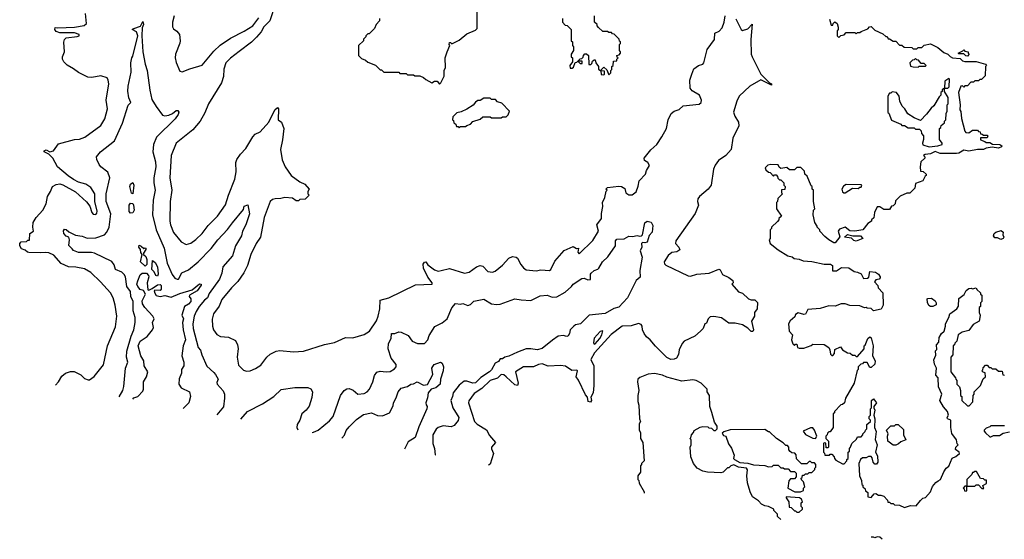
# Model space of a CAD drawing. Extents: x 2210602 to 2357277, y 510288 to 673808.
# Tile 6 of 256: x 2256180 to 2264143, y 522451 to 526655. Entities that reach past the tile are written whole.
import ezdxf

# ---------------------------------------------------------------- set-up
doc = ezdxf.new("R2010")
doc.units = 0

msp = doc.modelspace()

# ---------------------------------------------------------------- linework, layer by layer
at = {"layer": '0CON05XD'}
for points in [[(2258249.2, 526785), (2258203.2, 526646.8), (2258155, 526596.7), (2258132.3, 526557.7), (2258095, 526512.5), (2258055, 526472.5), (2257955, 526398), (2257885, 526344.3), (2257848.1, 526305), (2257830, 526255), (2257828, 526195), (2257812, 526145), (2257708.1, 525975), (2257677.4, 525902.6), (2257639.4, 525835), (2257579.2, 525765), (2257445, 525656.7), (2257403.8, 525555), (2257393.9, 525376.1), (2257410.8, 525275), (2257396.2, 525185), (2257393.8, 525025), (2257398.8, 524995), (2257425, 524932.5), (2257485, 524857.5), (2257527, 524837), (2257565, 524846.7), (2257604.2, 524875.8), (2257655, 524923.8), (2257705, 524990.8), (2257779.2, 525065), (2257845, 525156.7), (2257867.5, 525235), (2257921.2, 525365), (2257931.2, 525425), (2257929.3, 525500.7), (2257936.7, 525525), (2257965, 525567.5), (2258008.3, 525611.7), (2258065, 525707.5), (2258085, 525727.5), (2258125, 525747.5), (2258195, 525826.7), (2258243.1, 525925), (2258265, 525943.3), (2258273.3, 525935), (2258270, 525845), (2258297, 525827), (2258316.7, 525775), (2258306.1, 525683.9), (2258288.8, 525605), (2258302.3, 525522.3), (2258326.7, 525465), (2258376.7, 525395), (2258445, 525342), (2258486.7, 525325), (2258520, 525285), (2258510, 525265), (2258510, 525245), (2258520, 525235), (2258488.3, 525201.7), (2258445, 525200), (2258435, 525190), (2258415, 525190), (2258385, 525210), (2258325, 525217.5), (2258293, 525207), (2258245, 525206.7), (2258225, 525200), (2258206.7, 525185), (2258157.5, 525055), (2258127.5, 524895), (2258092.5, 524845), (2258048, 524755), (2258022.7, 524667.3), (2257992.7, 524607.3), (2257944.1, 524535.9), (2257893.3, 524485), (2257815, 524390), (2257792.3, 524337.7), (2257747.5, 524275), (2257737, 524233), (2257738.8, 524175), (2257746.2, 524145), (2257775, 524106.7), (2257805, 524091.2), (2257870, 524085), (2257925, 524060), (2257942.5, 524025), (2257947.5, 523995), (2257940, 523925), (2257950.7, 523860.7), (2257989.3, 523819.3), (2258015, 523810), (2258045, 523813.3), (2258088.3, 523831.7), (2258129.5, 523860.5), (2258178.8, 523925), (2258205, 523948.8), (2258255, 523973.8), (2258285, 523978.8), (2258395, 523966.7), (2258475, 523973.8), (2258645, 524026.7), (2258725, 524042.5), (2258815, 524082.5), (2258875, 524080), (2258965, 524106.7), (2259010, 524135), (2259065, 524217.5), (2259080, 524255), (2259092, 524315), (2259095, 524386.7), (2259165, 524404), (2259381.7, 524508.3), (2259516.2, 524515), (2259517.1, 524525), (2259481.1, 524571.1), (2259445.8, 524644.2), (2259444.1, 524675.9), (2259455, 524693.3), (2259465, 524695.6), (2259482.1, 524672.1), (2259535, 524630.5), (2259565, 524620.8), (2259587.5, 524625), (2259655, 524641.2), (2259777, 524603), (2259815, 524612.9), (2259875, 524656), (2259905, 524666), (2259925, 524660), (2259965, 524618), (2260005, 524611.2), (2260025, 524620), (2260085, 524668.8), (2260136.2, 524725), (2260165, 524738), (2260193.9, 524733.9), (2260205, 524726.2), (2260232, 524675), (2260255, 524646.2), (2260275, 524632), (2260357.6, 524622.4), (2260395, 524630), (2260465, 524626.7), (2260476.1, 524633.9), (2260507.7, 524702.3), (2260583.9, 524786.1), (2260655, 524820), (2260683, 524803), (2260700, 524805), (2260693.3, 524775), (2260705, 524761.2), (2260815, 524867.5), (2260860, 524945), (2260847.5, 524995), (2260884.2, 525045), (2260885, 525087.5), (2260895.6, 525144.4), (2260894.3, 525175), (2260913.1, 525215), (2260923.3, 525266.7), (2260930, 525275), (2260920, 525285), (2260933, 525297), (2261025, 525309.2), (2261046.4, 525306.4), (2261075, 525288.8), (2261082.9, 525252.9), (2261105, 525237.1), (2261132.5, 525237.5), (2261165, 525262.5), (2261182.9, 525307.1), (2261190.2, 525349.8), (2261241.4, 525405), (2261248.6, 525435), (2261274, 525475), (2261258.7, 525498.7), (2261233.3, 525515), (2261231.2, 525535), (2261285, 525602.5), (2261333.9, 525646.1), (2261374.1, 525705.9), (2261411.2, 525775), (2261423.8, 525845), (2261447.5, 525895), (2261473.9, 525916.1), (2261512.5, 525927.5), (2261545, 525956.7), (2261675, 525972.6), (2261691.3, 525985), (2261694.6, 526005), (2261679.1, 526045), (2261618.8, 526078.8), (2261602, 526102), (2261600.5, 526165), (2261616.9, 526213.1), (2261632.4, 526257.6), (2261670, 526285), (2261703.8, 526295), (2261711.9, 526305), (2261739.4, 526415), (2261798.9, 526495), (2261803.1, 526546.9), (2261837.2, 526562.8), (2261861.5, 526588.5), (2261878.6, 526635), (2261884.2, 526685)], [(2256469, 523698.4), (2256493.3, 523725), (2256520.7, 523769.3), (2256550, 523795), (2256590.7, 523809.3), (2256619.3, 523809.3), (2256675, 523782.5), (2256705, 523752.5), (2256735, 523740), (2256745, 523740), (2256783, 523767), (2256857.7, 523862.3), (2256888.8, 524015), (2256955, 524170), (2256965.8, 524255), (2256952, 524345), (2256936.2, 524405), (2256913.3, 524445), (2256834.2, 524534.2), (2256755, 524608.8), (2256705, 524638.8), (2256635, 524653.8), (2256575, 524655.6), (2256515, 524681.4), (2256455, 524748.8), (2256415, 524768), (2256387.5, 524772.5), (2256345, 524767.5), (2256255, 524770), (2256243, 524773), (2256225, 524790), (2256195, 524800), (2256180, 524825), (2256180, 524845), (2256191.7, 524858.3), (2256235, 524860), (2256245, 524870), (2256258.3, 524871.7), (2256262.5, 524925), (2256292.5, 524945), (2256286, 524976), (2256290, 525015), (2256314.3, 525055), (2256366.7, 525115), (2256394.4, 525165), (2256404.5, 525225), (2256430, 525265), (2256444.2, 525305), (2256475, 525322.5), (2256505, 525327.1), (2256529.7, 525319.7), (2256631.7, 525261.7), (2256720.5, 525180.5), (2256746.1, 525146.1), (2256763.3, 525095), (2256775, 525082.5), (2256795, 525080), (2256805, 525090), (2256806.2, 525105), (2256787.5, 525185), (2256786.7, 525245), (2256755, 525297.5), (2256715, 525323.3), (2256655, 525341.2), (2256615, 525361.2), (2256572.7, 525392.7), (2256486.2, 525465), (2256447.5, 525535), (2256415, 525567.5), (2256378.8, 525585), (2256378.8, 525595), (2256395, 525600.8), (2256425, 525586.7), (2256452.5, 525595), (2256495, 525650), (2256624.4, 525685.6), (2256665, 525688.6), (2256705.5, 525704.5), (2256835, 525797.5), (2256867.3, 525852.7), (2256890, 525935), (2256880, 526005), (2256900, 526135), (2256896.7, 526165), (2256886.7, 526185), (2256835, 526200), (2256763, 526187), (2256730.7, 526190.7), (2256655, 526227.5), (2256615, 526256.7), (2256565, 526287.5), (2256537.5, 526315), (2256527.5, 526335), (2256527.5, 526355), (2256543.3, 526395), (2256537, 526473), (2256542.5, 526495), (2256555, 526507.5), (2256645, 526520), (2256660, 526525), (2256660, 526535), (2256622.5, 526547.5), (2256505, 526548.9), (2256475, 526559.2), (2256463.1, 526576.9), (2256467, 526593), (2256488.3, 526588.3), (2256623.9, 526593.9), (2256702.1, 526607.9), (2256720, 526625), (2256713.3, 526705)], [(2257428, 526685), (2257416.2, 526635), (2257417, 526597), (2257425, 526580), (2257451.7, 526561.7), (2257471.2, 526535), (2257478, 526485), (2257473.8, 526463.8), (2257440.8, 526375), (2257437.5, 526345), (2257445, 526307.5), (2257475, 526237.5), (2257495, 526233.3), (2257555, 526258), (2257655, 526286), (2257750.3, 526399.7), (2257801.5, 526448.5), (2257884.7, 526505.3), (2257995, 526561.2), (2258064.4, 526605.6), (2258115, 526670)], [(2259575, 526132.5), (2259586.7, 526145), (2259611.7, 526198.3), (2259612.5, 526245), (2259623, 526267), (2259622, 526345), (2259636.7, 526395), (2259660, 526445), (2259653.6, 526453.6), (2259655, 526470), (2259665, 526470), (2259675, 526460), (2259735, 526490), (2259795, 526540), (2259865, 526570), (2259880, 526585), (2259880, 526715)], [(2260945, 526210), (2260960, 526225), (2260960, 526245), (2260968.3, 526251.7), (2260970, 526275), (2260980, 526285), (2260981.7, 526318.3), (2261008.3, 526321.7), (2261010, 526335), (2261020, 526345), (2261011.7, 526351.7), (2261010, 526365), (2261028.3, 526371.7), (2261040, 526385), (2261040, 526395), (2261030, 526405), (2261030, 526455), (2261038.3, 526461.7), (2261040, 526475), (2261031.7, 526481.7), (2261028.3, 526498.3), (2260988.3, 526538.3), (2260975, 526540), (2260965, 526550), (2260945, 526550), (2260935, 526560), (2260895, 526560), (2260861.7, 526591.7), (2260850, 526605), (2260850, 526615), (2260830, 526635), (2260830, 526685)], [(2256983.6, 523604.3), (2257014.2, 523655), (2257021.7, 523688.3), (2257034.6, 523835.4), (2257054.3, 523885), (2257043.4, 523925), (2257046.7, 523973.3), (2257082, 524095), (2257103.8, 524145), (2257113.8, 524205), (2257113.8, 524245), (2257098.6, 524298.6), (2257096.5, 524375), (2257078.5, 524415), (2257076.9, 524455), (2257045.9, 524495), (2257035, 524573.8), (2257025, 524594.4), (2257005, 524612.9), (2256955.6, 524635), (2256945, 524671.2), (2256925, 524697.5), (2256785, 524765.6), (2256761.2, 524771.2), (2256655, 524772), (2256615, 524787.5), (2256605, 524800), (2256578.3, 524828.3), (2256582.5, 524875), (2256576.7, 524895), (2256555, 524902.5), (2256536.2, 524925), (2256533.9, 524946.1), (2256541.2, 524958.8), (2256555, 524956.7), (2256577.7, 524937.7), (2256630.8, 524910.8), (2256685, 524902.9), (2256725, 524887.1), (2256795, 524889.2), (2256865.4, 524914.6), (2256885, 524936), (2256904.4, 524975), (2256917.7, 525085), (2256880.4, 525185), (2256878.5, 525245), (2256910, 525375), (2256891.7, 525421.7), (2256837.5, 525465), (2256823.9, 525483.9), (2256803.6, 525523.6), (2256802.5, 525545), (2256834.5, 525585.5), (2256945.4, 525674.6), (2257012.7, 525817.3), (2257056.1, 525963.9), (2257077.5, 525985), (2257061.7, 526021.7), (2257053.6, 526076.4), (2257057.5, 526117.5), (2257080.7, 526229.3), (2257080, 526305), (2257086.7, 526345), (2257095, 526360), (2257134.4, 526525), (2257125, 526557.5), (2257090, 526575), (2257102.5, 526585), (2257157.9, 526602.1), (2257175, 526640), (2257180.8, 526615), (2257171.7, 526588.3), (2257167.5, 526525), (2257176.1, 526396.1), (2257193.8, 526295), (2257211.2, 526245), (2257232, 526085), (2257249.2, 526009.2), (2257282.7, 525952.7), (2257335, 525883.3), (2257355, 525876.2), (2257385, 525881.9), (2257415.7, 525895), (2257445, 525919.5), (2257459.1, 525919.1), (2257467.6, 525907.6), (2257462.2, 525887.8), (2257438, 525852), (2257286.2, 525705), (2257261.4, 525645), (2257255.5, 525585), (2257278.5, 525505), (2257282.2, 525465), (2257263.6, 525375), (2257263.5, 525335), (2257276.8, 525276.8), (2257258.9, 525195), (2257253.5, 525075), (2257283.6, 524955), (2257347.3, 524807.3), (2257372.9, 524685), (2257412.5, 524592.5), (2257434.5, 524564.5), (2257452.5, 524555), (2257465, 524556), (2257492.1, 524607.9), (2257545, 524632), (2257622.5, 524695), (2257727.3, 524802.7), (2257781.2, 524875), (2257861.7, 524958.3), (2257901.7, 525011.7), (2257990.7, 525119.3), (2257996.7, 525145), (2258026, 525156), (2258038.6, 525085), (2258008.9, 524995), (2257981.4, 524945), (2257974.4, 524905), (2257925.7, 524825), (2257900, 524745), (2257822, 524655), (2257815.4, 524605), (2257795.6, 524555), (2257711.7, 524438.3), (2257698.9, 524405), (2257674.7, 524385.3), (2257632.7, 524335), (2257607.4, 524292.6), (2257590.5, 524255), (2257580, 524195), (2257581.8, 524155), (2257622.3, 524002.3), (2257641.7, 523981.7), (2257652.6, 523942.6), (2257692.4, 523852.4), (2257749.5, 523799.5), (2257764, 523785), (2257784, 523745), (2257775, 523720), (2257777.5, 523705), (2257825, 523652.5), (2257835.8, 523625), (2257837.7, 523592.3), (2257827.7, 523522.3), (2257775.2, 523457.7)], [(2259090, 526665), (2259090, 526645), (2259063, 526617), (2259050, 526585), (2259005, 526540), (2258995, 526540), (2258980, 526525), (2258980, 526515), (2258961.7, 526498.3), (2258960, 526485), (2258920, 526445), (2258920, 526365), (2258945, 526340), (2258977, 526327), (2258995, 526310), (2259058.3, 526288.3), (2259095, 526250), (2259105, 526250), (2259125, 526230), (2259245, 526230), (2259255, 526220), (2259305, 526220), (2259315, 526210), (2259365, 526210), (2259375, 526200), (2259415, 526200), (2259447, 526187), (2259465, 526170), (2259513, 526143), (2259535, 526157.5), (2259555, 526157.5), (2259575, 526132.5)], [(2260570, 526665), (2260570, 526635), (2260591.7, 526611.7), (2260608.3, 526608.3), (2260640, 526575), (2260640, 526485), (2260650, 526475), (2260650, 526445), (2260660, 526435), (2260660, 526405), (2260640, 526375), (2260640, 526355), (2260650, 526345), (2260650, 526315), (2260630, 526285), (2260631.7, 526261.7), (2260648.3, 526261.7), (2260658.3, 526271.7), (2260671.7, 526308.3), (2260685, 526310), (2260695, 526320), (2260711.7, 526301.7), (2260728.3, 526301.7), (2260728.3, 526318.3), (2260700, 526320), (2260700, 526325), (2260711.7, 526338.3), (2260725, 526340), (2260738.3, 526351.7), (2260740, 526365), (2260751.7, 526378.3), (2260765, 526380), (2260780, 526365), (2260781.7, 526291.7), (2260798.3, 526291.7), (2260808.3, 526301.7), (2260811.7, 526318.3), (2260825, 526330), (2260835, 526330), (2260840, 526305), (2260860, 526275), (2260860, 526255), (2260880, 526240), (2260881.7, 526211.7), (2260905, 526210), (2260910, 526215), (2260908.3, 526238.3), (2260880, 526240), (2260881.7, 526248.3), (2260905, 526270), (2260928.3, 526248.3), (2260945, 526210)], [(2261972.1, 526662.1), (2262014.4, 526574.4), (2262025, 526568.8), (2262067.7, 526582.3), (2262105, 526620), (2262093.3, 526495), (2262097, 526377), (2262102.5, 526355), (2262174.2, 526214.2), (2262243.3, 526143.3), (2262260, 526135), (2262260, 526125), (2262175, 526167.5), (2262085, 526117.5), (2262000, 526035), (2261980, 525995), (2261953.9, 525906.1), (2261963.3, 525875)], [(2262728.3, 526658.3), (2262741.7, 526611.7), (2262755, 526610), (2262760, 526625), (2262773, 526637), (2262790, 526625), (2262800, 526595), (2262800, 526575), (2262790, 526565), (2262790, 526525), (2262805, 526510), (2262821.7, 526528.3), (2262847, 526533), (2262865, 526550), (2262935, 526550), (2262945, 526540), (2262955, 526550), (2262975, 526550), (2262985, 526560), (2263038.3, 526581.7), (2263051.7, 526598.3), (2263065, 526600), (2263095, 526570), (2263161.7, 526541.7), (2263185, 526520), (2263195, 526520), (2263205, 526500), (2263215, 526500), (2263245, 526480), (2263265, 526480), (2263295, 526450), (2263315, 526450), (2263333, 526433), (2263395, 526430), (2263405, 526420), (2263435, 526420), (2263445, 526430), (2263475, 526430), (2263495, 526450), (2263545, 526460), (2263605, 526428.8), (2263655, 526390), (2263686.7, 526376.7), (2263705, 526357.5), (2263725, 526347.5), (2263785, 526340), (2263805, 526322.5), (2263825, 526317.5), (2263915, 526317.5), (2263990, 526295), (2264000, 526285), (2263990, 526275), (2263988.3, 526201.7), (2263958.3, 526171.7), (2263945, 526170), (2263935, 526160), (2263905, 526160), (2263895, 526150), (2263871.7, 526148.3), (2263845, 526120), (2263825, 526120), (2263815, 526110), (2263805, 526120), (2263791.7, 526118.3), (2263773.8, 526065), (2263786.2, 525965), (2263783.6, 525926.4), (2263791.2, 525911.2), (2263796.2, 525855), (2263823, 525753), (2263831.7, 525741.7), (2263855, 525740), (2263885, 525760), (2263925, 525760), (2263935, 525750), (2263948.3, 525748.3), (2263951.7, 525731.7), (2263965, 525730), (2263975, 525720), (2264005, 525720), (2264010, 525715), (2264005, 525700), (2263951.7, 525698.3), (2263951.7, 525681.7), (2263985, 525670), (2263995, 525660), (2264025, 525660), (2264048.3, 525648.3), (2264106.1, 525646.1), (2264123.3, 525635), (2264120, 525625), (2264096.4, 525616.4), (2264045, 525623.3), (2263997.5, 525615)], [(2263845, 526360), (2263831.7, 526361.7), (2263815, 526380), (2263775, 526380), (2263770, 526385), (2263808.3, 526401.7), (2263815, 526410), (2263825, 526400), (2263850, 526395), (2263850, 526385), (2263860, 526375), (2263845, 526360)], [(2263445, 526270), (2263455, 526280), (2263505, 526280), (2263510, 526285), (2263495, 526300), (2263471.7, 526301.7), (2263448.3, 526328.3), (2263435, 526330), (2263425, 526340), (2263415, 526330), (2263401.7, 526328.3), (2263380, 526305), (2263385, 526280), (2263405, 526272.5), (2263445, 526270)], [(2263536.4, 525626.4), (2263605, 525634.2), (2263640, 525645), (2263640, 525655), (2263620, 525685), (2263620, 525775), (2263628.3, 525781.7), (2263631.7, 525798.3), (2263658.3, 525821.7), (2263660, 525835), (2263670, 525845), (2263672.5, 525895), (2263680, 525915), (2263680, 525965), (2263690, 525975), (2263690, 526025), (2263660, 526075), (2263660, 526100), (2263685, 526100), (2263697, 526113), (2263700, 526175), (2263695, 526180), (2263661.7, 526158.3), (2263660, 526100), (2263641.7, 526088.3), (2263640, 526075), (2263630, 526065), (2263630, 526045), (2263615, 526030), (2263573, 525957), (2263550.7, 525939.3), (2263515, 525890), (2263465, 525840), (2263415, 525860), (2263363.6, 525893.6), (2263337.5, 525935), (2263316.4, 525956.4), (2263297.5, 525995), (2263292.5, 526035), (2263270, 526065), (2263235, 526070), (2263225, 526060), (2263215, 526060), (2263200, 526035), (2263200, 525905), (2263208.3, 525898.3), (2263231.7, 525841.7), (2263305, 525810), (2263315, 525800), (2263335, 525800), (2263365, 525780), (2263415, 525780), (2263425, 525770), (2263458.3, 525768.3), (2263470, 525755), (2263473, 525733), (2263490, 525715), (2263490, 525685), (2263480, 525655), (2263485, 525642.5), (2263536.4, 525626.4)], [(2259735, 525780), (2259745, 525790), (2259785, 525790), (2259795, 525800), (2259825, 525810), (2259845, 525830), (2259905, 525850), (2259925, 525870), (2259985, 525870), (2259995, 525860), (2260075, 525860), (2260085, 525870), (2260115, 525870), (2260130, 525885), (2260140, 525915), (2260078.3, 525978.3), (2260045, 525990), (2260028.3, 526008.3), (2259995, 526010), (2259985, 526020), (2259935, 526020), (2259905, 526000), (2259885, 526000), (2259865, 525987.5), (2259846.4, 525963.6), (2259795, 525930), (2259751.7, 525908.3), (2259715, 525900), (2259681.7, 525868.3), (2259680, 525845), (2259688.3, 525838.3), (2259691.7, 525821.7), (2259708.3, 525808.3), (2259711.7, 525791.7), (2259725, 525790), (2259735, 525780)], [(2261963.3, 525875), (2261993.3, 525825), (2261996.7, 525795), (2261946.7, 525695), (2261933.3, 525605), (2261890, 525555), (2261831.2, 525515), (2261803.3, 525476.7), (2261790.8, 525445), (2261773.3, 525315), (2261747, 525283), (2261678.8, 525225), (2261665, 525206.7), (2261662, 525185), (2261670.8, 525155), (2261642.9, 525087.1), (2261485.8, 524865), (2261482.5, 524845), (2261511.2, 524815), (2261518.3, 524791.7), (2261495, 524777.5), (2261455, 524770), (2261425, 524747.5), (2261393.3, 524695), (2261395, 524680), (2261405, 524667.5), (2261585, 524581.2), (2261605, 524580), (2261655, 524596.7), (2261755, 524603.3), (2261833.3, 524636.7), (2261845, 524630), (2261865, 524592.5), (2261915, 524570), (2261947.5, 524545), (2261950, 524525), (2261940, 524515), (2261993.5, 524453.5), (2262025, 524442), (2262075, 524395.8), (2262095, 524388.8), (2262125, 524388.8), (2262146.1, 524366.1), (2262143.9, 524316.1), (2262123.6, 524286.4), (2262123.3, 524255), (2262097.5, 524215), (2262113.3, 524145), (2262108.8, 524131.2), (2262095, 524131.2), (2262069.6, 524159.6), (2262025, 524185.7), (2261965, 524200), (2261915, 524200), (2261855, 524243.1), (2261794.1, 524254.1), (2261765, 524250.8), (2261748, 524235), (2261735, 524200), (2261720, 524195), (2261707.5, 524155), (2261686.4, 524133.6), (2261640, 524095), (2261555, 524052.5), (2261537.5, 524035), (2261512.5, 523985), (2261507.5, 523945), (2261493, 523917), (2261473, 523907), (2261445, 523906.7), (2261415, 523922), (2261323, 524013), (2261280, 524065), (2261248.8, 524088.8), (2261229.2, 524115), (2261216.1, 524146.1), (2261213.3, 524175), (2261205, 524187.5), (2261185, 524196.2), (2261125, 524179.2), (2261053.3, 524175), (2260962.3, 524107.7), (2260829.7, 523960.3), (2260800, 523905), (2260823, 523853), (2260823.3, 523695), (2260816.7, 523635), (2260798.3, 523601.7), (2260803.3, 523575), (2260795, 523560), (2260776.4, 523566.4), (2260771.7, 523601.7), (2260755, 523620), (2260698.3, 523738.3), (2260680, 523765), (2260692.5, 523815), (2260685, 523820), (2260645, 523816), (2260595, 523850.8), (2260555, 523857.1), (2260455, 523851.5), (2260405, 523869.5), (2260375.5, 523864.5), (2260335, 523845.7), (2260255, 523845.7), (2260191.1, 523805), (2260211.5, 523715), (2260205, 523694.3), (2260185, 523701.5), (2260114, 523765), (2260095, 523780.8), (2260075, 523783.3), (2260045, 523753.8), (2259985, 523734.2), (2259918.8, 523671.2), (2259855, 523631.4), (2259812.2, 523572.2), (2259810.9, 523555), (2259858.8, 523405), (2259880.9, 523380.9), (2259955, 523336.7), (2259979.4, 523289.4), (2260027.5, 523235), (2259995.7, 523195), (2259995, 523182.5), (2260012.5, 523145), (2259985, 523058), (2259971.3, 523051.6)], [(2263997.5, 525615), (2263975, 525603.8), (2263925, 525603.3), (2263855, 525592), (2263815, 525600), (2263775, 525576.2), (2263755, 525573.3), (2263625, 525573.3), (2263585, 525587.5), (2263545, 525570.8), (2263502.5, 525565), (2263490, 525555), (2263500, 525545), (2263500, 525535), (2263467.5, 525505), (2263462.5, 525465), (2263465, 525430), (2263487, 525427), (2263510, 525405), (2263510, 525395), (2263501.7, 525388.3), (2263485, 525350), (2263425, 525330), (2263418.3, 525291.7), (2263378.3, 525251.7), (2263355, 525250), (2263301.7, 525228.3), (2263261.7, 525188.3), (2263260, 525165), (2263245, 525150), (2263230, 525145), (2263215, 525120), (2263168.3, 525118.3), (2263135, 525140), (2263115, 525140), (2263092.5, 525095), (2263087, 525053), (2263070, 525035), (2263070, 525025), (2263040, 525005), (2263000, 524955), (2262933.6, 524943.6), (2262895, 524947.5), (2262855, 524977.5), (2262809.3, 524960.7), (2262800, 524945), (2262811.7, 524898.3), (2262775, 524850), (2262765, 524850), (2262723, 524873), (2262691.7, 524901.7), (2262650, 524945), (2262650, 524955), (2262630, 524975), (2262630, 524985), (2262610, 525015), (2262597.5, 525075), (2262600, 525115), (2262610, 525125), (2262600, 525185), (2262600, 525275), (2262590, 525285), (2262590, 525305), (2262581.7, 525311.7), (2262548.3, 525388.3), (2262530, 525405), (2262528.3, 525428.3), (2262498.3, 525458.3), (2262465, 525460), (2262445, 525440), (2262405, 525440), (2262385, 525460), (2262335, 525450), (2262321.7, 525461.7), (2262315, 525480), (2262255, 525482.5), (2262231.7, 525478.3), (2262210, 525455), (2262215, 525440), (2262235, 525420), (2262248.3, 525418.3), (2262275, 525390), (2262285, 525400), (2262298.3, 525398.3), (2262310, 525385), (2262311.7, 525371.7), (2262325, 525360), (2262335, 525360), (2262360, 525335), (2262360, 525315), (2262370, 525305), (2262368.3, 525281.7), (2262341.7, 525278.3), (2262340, 525255), (2262350, 525245), (2262311.7, 525208.3), (2262310, 525185), (2262300, 525175), (2262300, 525125), (2262340, 525065), (2262320, 525045), (2262320, 525035), (2262308.3, 525021.7), (2262260, 524975), (2262260, 524965), (2262250, 524955), (2262250, 524885), (2262240, 524875), (2262250, 524845), (2262315, 524792.5), (2262393, 524743), (2262427, 524737), (2262443, 524723), (2262485, 524717.5), (2262515, 524702.5), (2262585, 524697.5), (2262685, 524677.5), (2262737, 524677), (2262752.5, 524665), (2262753, 524623), (2262785, 524623.3), (2262825, 524648.8), (2262885, 524646), (2262928.3, 524618.3), (2262955, 524613.3), (2262985, 524597.5), (2263005, 524560), (2263037.5, 524562.5), (2263048.3, 524571.7), (2263055, 524617.5), (2263101.7, 524611.7), (2263126.4, 524596.4), (2263140, 524575), (2263140, 524565), (2263130, 524555), (2263105, 524550), (2263092.5, 524535), (2263120, 524505), (2263122.5, 524485), (2263160, 524445), (2263162.5, 524345), (2263148.3, 524311.7), (2263085, 524300), (2263067, 524317), (2263035, 524320), (2263025, 524327.5), (2263013, 524323), (2262975, 524340), (2262895, 524342), (2262855, 524356.7), (2262823.9, 524356.1), (2262775, 524336.7), (2262725, 524340), (2262655, 524317.5), (2262555, 524310), (2262536.4, 524273.6), (2262521.7, 524268.3), (2262475, 524282.5), (2262455, 524270), (2262448.3, 524251.7), (2262410.7, 524219.3), (2262397.5, 524195), (2262402.5, 524135), (2262430, 524105), (2262422.5, 524065), (2262431.7, 524031.7), (2262445, 524020), (2262455, 524030), (2262465, 524030), (2262471.7, 524001.7), (2262485, 523997.5), (2262521.7, 523998.3), (2262581.7, 524018.3), (2262595, 524030), (2262685, 524026.7), (2262723, 524003), (2262732.5, 523985), (2262738.3, 523948.3), (2262747, 523937), (2262755, 523936.7), (2262768.8, 523955), (2262772.3, 523987.7), (2262817.5, 524007.5), (2262835, 523982.5), (2262875, 523960), (2262897, 523957), (2262915, 523940), (2262935, 523940), (2262945, 523930), (2262955, 523930), (2263008.3, 523991.7), (2263010, 524015), (2263018.3, 524021.7), (2263040, 524075), (2263055, 524090), (2263065, 524080), (2263082.5, 524015), (2263076.2, 523935), (2263099.4, 523895), (2263095, 523868.8), (2263065, 523840), (2263055, 523840), (2263035, 523880), (2263005, 523880), (2262995, 523870), (2262981.7, 523868.3), (2262960, 523845), (2262960, 523825), (2262953, 523817), (2262927.5, 523715), (2262858.3, 523591.7), (2262850, 523555), (2262835, 523540), (2262821.7, 523538.3), (2262770, 523485), (2262770, 523475), (2262760, 523465), (2262760, 523355), (2262735, 523320), (2262725, 523320), (2262711.7, 523308.3), (2262710, 523295), (2262700, 523285), (2262700, 523265), (2262720, 523245), (2262720, 523195), (2262715, 523190), (2262701.7, 523191.7), (2262698.3, 523228.3), (2262685, 523230), (2262680, 523225), (2262680, 523155), (2262688.3, 523148.3), (2262691.7, 523131.7), (2262728.3, 523131.7), (2262735, 523140), (2262748.3, 523138.3), (2262768.3, 523118.3), (2262770, 523105), (2262781.7, 523091.7), (2262835, 523060), (2262848.3, 523061.7), (2262870, 523085), (2262870, 523095), (2262880, 523105), (2262880, 523155), (2262890, 523165), (2262890, 523185), (2262900, 523195), (2262910, 523225), (2262948.3, 523261.7), (2262955, 523280), (2262985, 523280), (2263000, 523295), (2263000, 523305), (2263018.3, 523321.7), (2263020, 523335), (2263030, 523345), (2263031.7, 523378.3), (2263060, 523405), (2263060, 523415), (2263050, 523425), (2263050, 523445), (2263060, 523455), (2263060, 523505), (2263070, 523515), (2263070, 523575), (2263085, 523587.5), (2263109.2, 523555), (2263087.5, 523525), (2263087.5, 523515), (2263096.7, 523495), (2263088.8, 523455), (2263096.7, 523425), (2263092.5, 523355), (2263106.1, 523323.9), (2263099.3, 523259.3), (2263115.7, 523215), (2263102.5, 523155), (2263117.5, 523125), (2263119.2, 523075), (2263110.5, 523059.5), (2263095, 523057.5), (2263082.5, 523075), (2263075, 523110), (2263065, 523120), (2263045, 523120), (2263025, 523110), (2262995, 523110), (2262980, 523095), (2262967.5, 523065), (2262972.5, 522965), (2262987, 522927), (2262990, 522895), (2262998.3, 522888.3), (2263000, 522875), (2263018.3, 522858.3), (2263021.7, 522841.7), (2263038.3, 522828.3), (2263040, 522795), (2263065, 522790), (2263091.7, 522818.3), (2263105, 522820), (2263125, 522807.5), (2263145, 522807.5), (2263168.3, 522798.3), (2263198.3, 522768.3), (2263201.7, 522751.7), (2263215, 522750), (2263225, 522740), (2263245, 522740), (2263255, 522730), (2263295, 522727.5), (2263335, 522708), (2263385, 522722.9), (2263429.3, 522720.7), (2263464.2, 522765.8), (2263485, 522783.3), (2263505, 522790), (2263545, 522833.8), (2263563.3, 522876.7), (2263588.8, 522911.2), (2263607.5, 522925), (2263626.2, 522935), (2263652.7, 522997.3), (2263674, 523026), (2263695, 523042.5), (2263722, 523108), (2263749.7, 523120.3), (2263780, 523145), (2263777.5, 523155), (2263748.3, 523178.3), (2263750, 523195), (2263770, 523215), (2263763, 523223), (2263756.1, 523256.1), (2263717.7, 523307.7), (2263710, 523355), (2263710, 523415), (2263682.5, 523425), (2263680, 523435), (2263692.5, 523455), (2263682.5, 523485), (2263651.2, 523521.2), (2263622.5, 523575), (2263637.5, 523625), (2263610, 523685), (2263607, 523757), (2263588.3, 523778.3), (2263595.8, 523835), (2263578.3, 523868.3), (2263573.8, 523903.8), (2263588.3, 523941.7), (2263586.7, 523975), (2263597, 523987), (2263593.3, 524025), (2263613.6, 524046.4), (2263617.3, 524082.7), (2263634.2, 524115.8), (2263656.2, 524133.8), (2263667.5, 524175), (2263666.7, 524195), (2263693.9, 524246.1), (2263702, 524275), (2263760, 524315), (2263771.7, 524338.3), (2263775, 524400), (2263817.7, 524432.3), (2263835, 524462.5), (2263855, 524480), (2263875, 524482.5), (2263885, 524477.5), (2263916.2, 524486.2), (2263921.7, 524471.7), (2263950, 524445), (2263950, 524435), (2263960, 524425), (2263960, 524375), (2263950, 524365), (2263950, 524335), (2263940, 524325), (2263940, 524285), (2263947.5, 524265), (2263941.7, 524228.3), (2263940, 524215), (2263891.7, 524188.3), (2263855, 524140), (2263803, 524127), (2263770, 524105), (2263760, 524055), (2263741.7, 524038.3), (2263740, 524025), (2263730, 524015), (2263727, 523943), (2263710, 523925), (2263710, 523805), (2263748.3, 523758.3), (2263750, 523745), (2263760, 523735), (2263760, 523705), (2263780, 523685), (2263790, 523655), (2263790, 523615), (2263800, 523605), (2263800, 523575), (2263845, 523530), (2263858.3, 523531.7), (2263888.3, 523561.7), (2263890, 523615), (2263900, 523625), (2263900, 523645), (2263950, 523695), (2263971.7, 523748.3), (2263990, 523765), (2263988.3, 523798.3), (2263971.7, 523801.7), (2263960, 523815), (2263968.3, 523821.7), (2263971.7, 523838.3), (2263991.7, 523858.3), (2264005, 523860), (2264021.7, 523841.7), (2264035, 523840), (2264045, 523830), (2264075, 523830), (2264095, 523810), (2264125, 523810), (2264131.7, 523781.7), (2264145, 523780)], [(2257095, 525246.7), (2257085, 525250), (2257070.8, 525305), (2257076.5, 525325), (2257095, 525338.1), (2257102.3, 525315), (2257095, 525246.7)], [(2262855, 525253.3), (2262915, 525292.5), (2262961.7, 525288.3), (2262975, 525300), (2262985, 525300), (2262990, 525315), (2262985, 525320), (2262865, 525321.2), (2262843, 525307), (2262828.8, 525285), (2262835, 525262.5), (2262845, 525253.3), (2262855, 525253.3)], [(2257075, 525090), (2257064.2, 525104.2), (2257064.4, 525155), (2257075, 525170), (2257095, 525166.4), (2257100.9, 525155), (2257105.6, 525115), (2257095, 525092.5), (2257075, 525090)], [(2258544.8, 523314.6), (2258555, 523316.2), (2258593.3, 523335), (2258685, 523410), (2258714.2, 523445), (2258774.3, 523615), (2258805, 523655.8), (2258825, 523669.2), (2258845, 523671.4), (2258878, 523658), (2258915, 523626), (2258965, 523629.2), (2258991.2, 523645), (2259008.8, 523665), (2259035.5, 523724.5), (2259049.2, 523775), (2259068.3, 523801.7), (2259095, 523810.8), (2259145, 523804.5), (2259175, 523808.1), (2259210.9, 523829.1), (2259223.8, 523845), (2259223.8, 523865), (2259184, 523915), (2259161.2, 523991.2), (2259162, 524035), (2259184.1, 524075.9), (2259186.7, 524115), (2259215, 524116.7), (2259245, 524130), (2259265, 524126.7), (2259320.5, 524100.5), (2259353.8, 524053.8), (2259396.2, 524033.8), (2259455, 524036.2), (2259480, 524065), (2259491.1, 524098.9), (2259536.8, 524173.2), (2259597, 524203), (2259638, 524235), (2259675, 524323.8), (2259705, 524357.5), (2259745, 524353.3), (2259765, 524358.8), (2259805, 524342.5), (2259825, 524350), (2259853.6, 524376.4), (2259935, 524392.5), (2259997, 524357), (2260035, 524349.2), (2260065.8, 524354.2), (2260185, 524397.5), (2260235, 524387.5), (2260315, 524382.5), (2260389.3, 524420.7), (2260445, 524426), (2260485, 524409.2), (2260525, 524412.5), (2260591, 524449), (2260641.4, 524495), (2260655, 524515.7), (2260725, 524560), (2260745, 524564), (2260775, 524550), (2260795, 524554), (2260796.7, 524595), (2260802.5, 524605), (2260825, 524625.7), (2260854.3, 524635.7), (2260864.4, 524645.6), (2260894.2, 524695), (2260936.2, 524735), (2260998.8, 524825), (2260998, 524865), (2261010.5, 524879.5), (2261069.3, 524880.7), (2261105, 524902.5), (2261135, 524900), (2261175, 524910), (2261195, 524902.5), (2261210, 524905), (2261217.5, 524915), (2261235, 525010), (2261254.1, 525025.9), (2261286.4, 525016.4), (2261299.3, 524989.3), (2261293.8, 524935), (2261272.1, 524907.9), (2261254.1, 524855.9), (2261235, 524850), (2261217, 524853), (2261207.5, 524845), (2261210.8, 524815), (2261199.2, 524785), (2261213.3, 524733.3), (2261195.6, 524625.6), (2261198.3, 524571.7), (2261165.8, 524544.2), (2261096, 524405), (2261025, 524328.8), (2260985, 524316.9), (2260915, 524277.1), (2260785, 524262.9), (2260716.3, 524193.7), (2260676.2, 524185), (2260660.6, 524175), (2260632.5, 524145), (2260627.5, 524115), (2260615, 524097.5), (2260605, 524092.5), (2260575, 524100), (2260535, 524095.5), (2260489.2, 524060.8), (2260405, 523995.3), (2260365, 523982.9), (2260315, 523991.8), (2260275, 523990.6), (2260205, 523965.9), (2260135, 523931.1), (2260104.5, 523925.5), (2260085, 523911.2), (2260065, 523910), (2260051.2, 523888.8), (2260025.4, 523874.6), (2259995, 523822), (2259978.8, 523805), (2259909.5, 523760.5), (2259865, 523717.8), (2259845, 523714.6), (2259795, 523728.9), (2259775, 523728.9), (2259735, 523696.9), (2259685.3, 523635), (2259681.1, 523605), (2259667.3, 523575), (2259683.7, 523513.7), (2259732.5, 523435), (2259727, 523413), (2259695, 523372.5), (2259670.5, 523359.5), (2259605, 523370), (2259563.3, 523355), (2259547.5, 523342.5), (2259521.4, 523295), (2259521.4, 523225), (2259535.5, 523185), (2259540.5, 523135), (2259541.7, 523133.6)], [(2262945, 524862.5), (2262925, 524867.5), (2262906.2, 524886.2), (2262850, 524895), (2262875, 524917.5), (2262917, 524907), (2262980, 524905), (2263000, 524885), (2262945, 524862.5)], [(2264115, 524876), (2264088.6, 524888.6), (2264065, 524891.2), (2264056, 524905), (2264060, 524925), (2264074.4, 524935.6), (2264118.3, 524948.3), (2264132.5, 524935), (2264130, 524915), (2264138.8, 524895), (2264135, 524883.3), (2264115, 524876)], [(2257195, 524660), (2257156, 524695), (2257170, 524755), (2257160.7, 524770.7), (2257157.5, 524795), (2257143.8, 524815), (2257145, 524830), (2257163, 524823), (2257183, 524803), (2257195, 524810), (2257200, 524805), (2257200, 524795), (2257180, 524765), (2257180, 524755), (2257199.2, 524739.2), (2257207.5, 524715), (2257207.5, 524675), (2257195, 524660)], [(2257295, 524580), (2257280, 524585), (2257266.2, 524615), (2257248, 524635), (2257255, 524707.5), (2257275, 524690), (2257295.6, 524655), (2257300, 524595), (2257295, 524580)], [(2257095.7, 523583.8), (2257102.5, 523595), (2257136.2, 523605), (2257175, 523648), (2257182.2, 523665), (2257180, 523725), (2257205.4, 523764.6), (2257215.7, 523805), (2257185.6, 523855), (2257182.9, 523895), (2257160, 523935), (2257137.1, 524015), (2257155.6, 524055), (2257209.6, 524090.4), (2257255, 524146.2), (2257261.4, 524165), (2257254.5, 524204.5), (2257266.7, 524235), (2257256.3, 524256.3), (2257193.2, 524325), (2257173.3, 524355), (2257170.5, 524379.5), (2257197.5, 524435), (2257182.5, 524462.5), (2257155, 524472.9), (2257134.3, 524495), (2257128.6, 524515), (2257135, 524543.3), (2257155, 524590), (2257170, 524605), (2257205, 524604), (2257222.5, 524585), (2257224.3, 524575), (2257211.4, 524525), (2257215, 524470), (2257225, 524467.5), (2257250.7, 524479.3), (2257295, 524510.5), (2257315, 524512.9), (2257322.9, 524505), (2257324.2, 524475), (2257316.7, 524465), (2257273.3, 524466.7), (2257268.3, 524461.7), (2257272.1, 524442.1), (2257285, 524423.8), (2257315, 524416), (2257355, 524423.8), (2257405, 524410), (2257475, 524440.6), (2257575, 524468.8), (2257635, 524517.5), (2257646.7, 524515), (2257648, 524508), (2257615, 524462), (2257553.9, 524426.1), (2257551.2, 524415), (2257564, 524395), (2257564.2, 524375), (2257545, 524354.3), (2257513.8, 524335), (2257491.2, 524265), (2257503.6, 524235), (2257497.9, 524205), (2257503.2, 524145), (2257520.4, 524065), (2257502, 524015), (2257490.5, 523935), (2257506.7, 523885), (2257508.8, 523855), (2257488, 523825), (2257488, 523795), (2257470.9, 523749.1), (2257467.5, 523705), (2257485, 523676.2), (2257552.5, 523645), (2257562.5, 523605), (2257546.7, 523555), (2257502.7, 523508.4)], [(2263565, 524333.3), (2263545, 524333.3), (2263531.7, 524341.7), (2263523, 524367), (2263520, 524395), (2263525, 524400), (2263555, 524402.5), (2263585, 524380), (2263592.5, 524365), (2263591.7, 524348.3), (2263565, 524333.3)], [(2260825, 524030), (2260835, 524032.5), (2260871.2, 524075), (2260887.1, 524105), (2260895, 524137.5), (2260875, 524132.5), (2260825, 524077.5), (2260820.7, 524040.7), (2260825, 524030)], [(2258784.3, 523270.1), (2258806.6, 523293.4), (2258820.3, 523329.7), (2258845, 523360), (2258905, 523420), (2258960.8, 523459.2), (2259025, 523473.3), (2259075, 523453.3), (2259115, 523450), (2259170, 523475), (2259199.7, 523530.3), (2259204.3, 523555.7), (2259226, 523595), (2259241.2, 523645), (2259265, 523673.3), (2259315, 523686.7), (2259344.1, 523705.9), (2259365, 523708.8), (2259395, 523723.8), (2259445, 523696.7), (2259477.1, 523702.9), (2259520, 523785), (2259514.3, 523835), (2259520.3, 523849.7), (2259533.3, 523865), (2259583.6, 523883.6), (2259596.7, 523875), (2259606.7, 523845), (2259605.7, 523815), (2259582.5, 523745), (2259580, 523705), (2259545, 523677.5), (2259508.8, 523665), (2259484.4, 523635.6), (2259479.4, 523595), (2259465.7, 523555), (2259467.5, 523537.5), (2259476.7, 523525), (2259474, 523505), (2259408.3, 523361.7), (2259377.5, 523275), (2259321.7, 523238.3), (2259291.8, 523178.6)], [(2262335.5, 522609.5), (2262310, 522635), (2262310, 522655), (2262280, 522685), (2262280, 522695), (2262237, 522717), (2262205, 522722.5), (2262180, 522735), (2262155, 522762.5), (2262107.5, 522795), (2262087.5, 522835), (2262067, 522907), (2262060, 522965), (2262067, 523013), (2262056.7, 523025), (2261994.3, 523034.3), (2261955, 523053.3), (2261930, 523045), (2261915, 523030), (2261905, 523030), (2261870, 522995), (2261851.7, 522988.3), (2261743.6, 522993.6), (2261705, 523002.5), (2261660, 523025), (2261630, 523065), (2261608.3, 523118.3), (2261602.5, 523195), (2261610, 523215), (2261610, 523255), (2261600, 523265), (2261608.3, 523271.7), (2261613, 523297), (2261630, 523315), (2261635, 523330), (2261683, 523357), (2261705, 523362.5), (2261745, 523360), (2261753, 523353), (2261775, 523350), (2261795, 523330), (2261808.3, 523331.7), (2261820, 523345), (2261820, 523365), (2261798.3, 523398.3), (2261777, 523477), (2261762.5, 523525), (2261760, 523615), (2261740, 523645), (2261740, 523665), (2261690, 523715), (2261650, 523735), (2261625, 523740), (2261535, 523730), (2261415, 523762.5), (2261379.3, 523779.3), (2261315, 523792.5), (2261263, 523787), (2261195, 523760), (2261180, 523745), (2261177.5, 523725), (2261187.5, 523655), (2261180, 523615), (2261180, 523565), (2261187.5, 523535), (2261192.5, 523425), (2261200, 523405), (2261190, 523385), (2261190, 523335), (2261200, 523315), (2261200, 523265), (2261220, 523235), (2261230, 523085), (2261210, 523065), (2261210, 523055), (2261200, 523045), (2261200, 522995), (2261180, 522965), (2261180, 522935), (2261187, 522927), (2261190, 522905), (2261230, 522835), (2261230, 522822.8)], [(2257969.5, 523421.6), (2258021.2, 523485), (2258145, 523546), (2258234.1, 523605.9), (2258295, 523662.5), (2258405, 523680), (2258509.3, 523679.3), (2258535, 523667.5), (2258547.5, 523645), (2258541.7, 523598.3), (2258521.7, 523528.3), (2258497.5, 523495), (2258462.5, 523465), (2258446.7, 523415), (2258425, 523380), (2258420, 523355), (2258428.3, 523336.3)], [(2262495, 522834.2), (2262520, 522845), (2262520, 522865), (2262530, 522875), (2262520, 522915), (2262501.7, 522931.7), (2262500, 522945), (2262508.3, 522951.7), (2262511.7, 522968.3), (2262525, 522970), (2262535, 522980), (2262555, 522980), (2262565, 522990), (2262585, 522990), (2262610, 523015), (2262610, 523025), (2262620, 523035), (2262620, 523055), (2262608.3, 523068.3), (2262585, 523070), (2262575, 523080), (2262565, 523080), (2262545, 523060), (2262501.7, 523061.7), (2262461.7, 523101.7), (2262460, 523135), (2262448.3, 523148.3), (2262425, 523150), (2262411.7, 523161.7), (2262400, 523175), (2262400, 523195), (2262388.3, 523208.3), (2262375, 523210), (2262355, 523230), (2262300, 523265), (2262245, 523320), (2262235, 523320), (2262205, 523340), (2261925, 523337.5), (2261875, 523320), (2261861.7, 523308.3), (2261871.7, 523291.7), (2261890, 523285), (2261913, 523223), (2261937, 523187), (2261958.3, 523131.7), (2261952.5, 523105), (2261960, 523095), (2262005, 523070.8), (2262067.7, 523067.7), (2262114.1, 523054.1), (2262205, 523047.5), (2262235, 523037.5), (2262265, 523040), (2262275, 523050), (2262315, 523050), (2262335, 523030), (2262355, 523030), (2262365, 523020), (2262395, 523020), (2262415, 523000), (2262445, 523000), (2262460, 522985), (2262460, 522955), (2262445, 522940), (2262415, 522940), (2262400, 522925), (2262392.5, 522865), (2262450, 522835), (2262495, 522834.2)], [(2262615, 523267.5), (2262626.4, 523286.4), (2262608.8, 523335), (2262595, 523351.2), (2262575, 523351.2), (2262517.5, 523325), (2262535, 523297.5), (2262595, 523270), (2262615, 523267.5)], [(2263245, 523212.5), (2263200, 523245), (2263197.5, 523285), (2263202.5, 523305), (2263190, 523335), (2263225, 523370), (2263255, 523370), (2263265, 523380), (2263285, 523380), (2263328.3, 523338.3), (2263327, 523297), (2263347.5, 523255), (2263305, 523240), (2263287, 523223), (2263265, 523213.3), (2263245, 523212.5)], [(2264145, 523370), (2264035, 523370), (2264025, 523360), (2263995, 523350), (2263980, 523335), (2263980, 523325), (2263991.7, 523311.7), (2264025, 523280), (2264035, 523280), (2264055, 523290), (2264105, 523290), (2264135, 523310), (2264185, 523320)], [(2263835, 522840), (2263840, 522845), (2263840, 522880), (2263905, 522880), (2263915, 522890), (2263935, 522890), (2263961.7, 522861.7), (2263978.3, 522861.7), (2263970, 522885), (2263998.3, 522901.7), (2263998.3, 522928.3), (2263985, 522930), (2263975, 522940), (2263951.7, 522941.7), (2263918.3, 522998.3), (2263905, 523000), (2263895, 522990), (2263885, 522990), (2263880, 522975), (2263840, 522935), (2263840, 522880), (2263825, 522880), (2263810, 522865), (2263818.3, 522858.3), (2263821.7, 522841.7), (2263835, 522840)], [(2262485, 522670), (2262510, 522695), (2262510, 522705), (2262500, 522715), (2262500, 522745), (2262510, 522755), (2262502.5, 522775), (2262486.9, 522786.9), (2262380, 522795), (2262380, 522785), (2262400, 522755), (2262401.7, 522711.7), (2262418.3, 522708.3), (2262445, 522680), (2262455, 522680), (2262465, 522670), (2262485, 522670)], [(2263154.5, 522450.5), (2263137, 522467), (2263115, 522470), (2263094.9, 522462.1), (2263085, 522467.5), (2263066.9, 522467.5)]]:
    msp.add_lwpolyline(points, dxfattribs=at)

doc.saveas('drawing.dxf')
